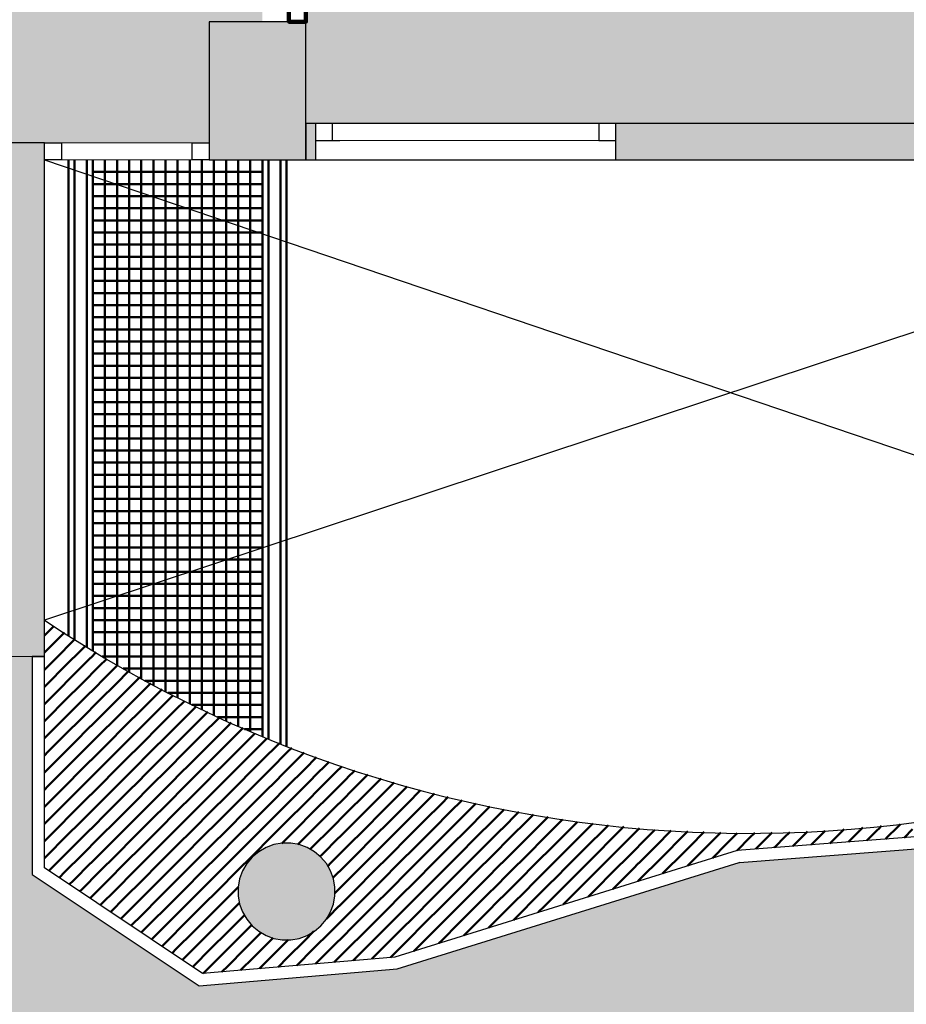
# Model space of a CAD drawing. Header units: metres. Extents: x -1 to 438, y -6 to 42.
# Tile 9 of 13: x 409.65 to 413.31, y 20.67 to 24.74. Entities that reach past the tile are written whole.
import ezdxf

# ---------------------------------------------------------------- set-up
doc = ezdxf.new("R2010")
doc.units = ezdxf.units.M
for name, pattern in [('CONTINUA', [0]), ('PUNKT', [6.35, 0, -6.35]), ('VERDECKT', [9.525, 6.35, -3.175])]:
    doc.linetypes.add(name, pattern=pattern)
for name, color, linetype, lineweight in [('3D P4 MURS', 7, 'CONTINUA', 25), ('3D P4 MURS NOUS', 7, 'CONTINUA', 25), ('3D P4 PILAR', 7, 'CONTINUA', 25), ('P4 ESCALES 2D', 7, 'CONTINUA', 25), ('P4 FALS SOSTRE', 7, 'CONTINUA', 25), ('P4 MOBLES', 7, 'CONTINUA', 25)]:
    doc.layers.add(name, color=color, linetype=linetype, lineweight=lineweight)

# ---------------------------------------------------------------- blocks, each defined once
blk = doc.blocks.new('_CLOSEDFILLED')
at = {"color": 0, "linetype": 'ByBlock', "lineweight": -2}
blk.add_solid([(-1, 0), (0, 0), (-1, 0)], dxfattribs=at)
blk = doc.blocks.new('TRAMA_0')
at = {"layer": 'P4 MOBLES', "color": 202, "linetype": 'CONTINUA', "lineweight": 50, "transparency": 33554687}
for p, q in [((409.747, 22.1959), (409.7862, 22.2351)), ((409.7614, 22.1396), (409.8298, 22.208)), ((409.7967, 22.1042), (409.8674, 22.1749)), ((409.8674, 22.1749), (409.8721, 22.1796)), ((409.8728, 22.1803), (409.8734, 22.1809)), ((409.9028, 22.1396), (409.917, 22.1538)), ((409.747, 22.1252), (409.7613, 22.1395)), ((409.8321, 22.0689), (409.9027, 22.1395)), ((409.9382, 22.1042), (409.9606, 22.1267)), ((409.747, 22.0545), (409.7967, 22.1042)), ((409.8674, 22.0335), (409.9381, 22.1042)), ((409.9735, 22.0689), (410.0042, 22.0996)), ((410.0089, 22.0335), (410.0486, 22.0732)), ((409.7614, 21.9982), (409.832, 22.0688)), ((409.7967, 21.9628), (409.8674, 22.0334)), ((409.9028, 21.9982), (409.9734, 22.0688)), ((409.9382, 21.9628), (410.0088, 22.0334)), ((410.0442, 21.9982), (410.0946, 22.0486)), ((409.747, 21.9838), (409.7613, 21.9981)), ((409.8321, 21.9275), (409.9027, 21.9981)), ((409.9735, 21.9275), (410.0442, 21.9981)), ((410.0796, 21.9628), (410.1407, 22.0239)), ((410.1149, 21.9275), (410.1856, 21.9981)), ((410.1856, 21.9982), (410.1867, 21.9993)), ((409.747, 21.9131), (409.7967, 21.9627)), ((409.8674, 21.8921), (409.9381, 21.9627)), ((410.0089, 21.8921), (410.0795, 21.9627)), ((410.1503, 21.8921), (410.2209, 21.9627)), ((410.221, 21.9628), (410.2328, 21.9746)), ((410.2564, 21.9275), (410.2788, 21.9499)), ((409.7614, 21.8567), (409.832, 21.9274)), ((409.9028, 21.8567), (409.9734, 21.9274)), ((410.0442, 21.8567), (410.1149, 21.9274)), ((410.1856, 21.8567), (410.2563, 21.9274)), ((410.2917, 21.8921), (410.3249, 21.9253)), ((409.7967, 21.8214), (409.8674, 21.892)), ((409.9382, 21.8214), (410.0088, 21.892)), ((410.0796, 21.8214), (410.1502, 21.892)), ((410.221, 21.8214), (410.2916, 21.892)), ((410.3271, 21.8567), (410.3731, 21.9028)), ((410.3624, 21.8214), (410.4217, 21.8807)), ((409.747, 21.8423), (409.7613, 21.8567)), ((409.8321, 21.786), (409.9027, 21.8567)), ((409.9735, 21.786), (410.0442, 21.8567)), ((410.1149, 21.786), (410.1856, 21.8567)), ((410.2564, 21.786), (410.327, 21.8567)), ((410.3978, 21.786), (410.4684, 21.8567)), ((410.4685, 21.8567), (410.4703, 21.8586)), ((410.5038, 21.8214), (410.5189, 21.8365)), ((409.747, 21.7716), (409.7967, 21.8213)), ((409.7614, 21.7153), (409.832, 21.786)), ((409.8674, 21.7507), (409.9381, 21.8213)), ((409.9028, 21.7153), (409.9734, 21.786)), ((410.0089, 21.7507), (410.0795, 21.8213)), ((410.0442, 21.7153), (410.1149, 21.786)), ((410.1503, 21.7507), (410.2209, 21.8213)), ((410.1856, 21.7153), (410.2563, 21.786)), ((410.2917, 21.7507), (410.3623, 21.8213)), ((410.3271, 21.7153), (410.3977, 21.786)), ((410.4331, 21.7507), (410.5038, 21.8213)), ((410.4685, 21.7153), (410.5391, 21.786)), ((410.5392, 21.786), (410.5675, 21.8143)), ((410.5746, 21.7507), (410.6161, 21.7922)), ((409.7967, 21.68), (409.8674, 21.7506)), ((409.9382, 21.68), (410.0088, 21.7506)), ((410.0796, 21.68), (410.1502, 21.7506)), ((410.221, 21.68), (410.2916, 21.7506)), ((410.3624, 21.68), (410.4331, 21.7506)), ((410.5038, 21.68), (410.5745, 21.7506)), ((410.6099, 21.7153), (410.6661, 21.7715)), ((410.6453, 21.68), (410.7159, 21.7506)), ((410.716, 21.7507), (410.7174, 21.7521)), ((409.747, 21.7009), (409.7613, 21.7152)), ((409.8321, 21.6446), (409.9027, 21.7152)), ((409.9735, 21.6446), (410.0442, 21.7152)), ((410.1149, 21.6446), (410.1856, 21.7152)), ((410.2564, 21.6446), (410.327, 21.7152)), ((410.3978, 21.6446), (410.4684, 21.7152)), ((410.5392, 21.6446), (410.6098, 21.7152)), ((410.6806, 21.6446), (410.7513, 21.7152)), ((410.7513, 21.7153), (410.7686, 21.7326)), ((410.7867, 21.68), (410.8199, 21.7132)), ((409.747, 21.6302), (409.7967, 21.6799)), ((409.8674, 21.6093), (409.9381, 21.6799)), ((410.0089, 21.6093), (410.0795, 21.6799)), ((410.1503, 21.6093), (410.2209, 21.6799)), ((410.2917, 21.6093), (410.3623, 21.6799)), ((410.4331, 21.6093), (410.5038, 21.6799)), ((410.5746, 21.6093), (410.6452, 21.6799)), ((410.716, 21.6093), (410.7866, 21.6799)), ((410.822, 21.6446), (410.8712, 21.6937)), ((410.8574, 21.6093), (410.9224, 21.6743)), ((409.7614, 21.5739), (409.832, 21.6445)), ((409.9028, 21.5739), (409.9734, 21.6445)), ((410.0442, 21.5739), (410.1149, 21.6445)), ((410.1856, 21.5739), (410.2563, 21.6445)), ((410.3271, 21.5739), (410.3977, 21.6445)), ((410.4685, 21.5739), (410.5391, 21.6445)), ((410.6099, 21.5739), (410.6805, 21.6445)), ((410.7513, 21.5739), (410.822, 21.6445)), ((410.8928, 21.5739), (410.9634, 21.6445)), ((410.9635, 21.6446), (410.9748, 21.6559)), ((410.9988, 21.6093), (411.0289, 21.6393)), ((411.0342, 21.5739), (411.083, 21.6227)), ((409.7967, 21.5385), (409.8674, 21.6092)), ((409.9382, 21.5385), (410.0088, 21.6092)), ((410.0796, 21.5385), (410.1502, 21.6092)), ((410.221, 21.5385), (410.2916, 21.6092)), ((410.3624, 21.5385), (410.4331, 21.6092)), ((410.5038, 21.5385), (410.5745, 21.6092)), ((410.6453, 21.5385), (410.7159, 21.6092)), ((410.7867, 21.5385), (410.8573, 21.6092)), ((410.9281, 21.5385), (410.9987, 21.6092)), ((411.0695, 21.5385), (411.137, 21.6061)), ((411.1756, 21.5739), (411.1911, 21.5894)), ((409.747, 21.5595), (409.7613, 21.5738)), ((409.8321, 21.5032), (409.9027, 21.5738)), ((409.9735, 21.5032), (410.0442, 21.5738)), ((410.1149, 21.5032), (410.1856, 21.5738)), ((410.2564, 21.5032), (410.327, 21.5738)), ((410.3978, 21.5032), (410.4684, 21.5738)), ((410.5392, 21.5032), (410.6098, 21.5738)), ((410.6806, 21.5032), (410.7513, 21.5738)), ((410.822, 21.5032), (410.8927, 21.5738)), ((410.9635, 21.5032), (411.0341, 21.5738)), ((411.1049, 21.5032), (411.1755, 21.5738)), ((411.2109, 21.5385), (411.2452, 21.5728)), ((411.2463, 21.5032), (411.3006, 21.5575)), ((411.3524, 21.5385), (411.3577, 21.5439)), ((409.747, 21.4888), (409.7967, 21.5385)), ((409.7614, 21.4325), (409.832, 21.5031)), ((409.8674, 21.4678), (409.9381, 21.5385)), ((409.9028, 21.4325), (409.9734, 21.5031)), ((410.0089, 21.4678), (410.0795, 21.5385)), ((410.0442, 21.4325), (410.1149, 21.5031)), ((410.1503, 21.4678), (410.2209, 21.5385)), ((410.1856, 21.4325), (410.2563, 21.5031)), ((410.2917, 21.4678), (410.3623, 21.5385)), ((410.3271, 21.4325), (410.3977, 21.5031)), ((410.4331, 21.4678), (410.5038, 21.5385)), ((410.4685, 21.4325), (410.5391, 21.5031)), ((410.5746, 21.4678), (410.6452, 21.5385)), ((410.6099, 21.4325), (410.6805, 21.5031)), ((410.716, 21.4678), (410.7866, 21.5385)), ((410.7513, 21.4325), (410.822, 21.5031)), ((410.8574, 21.4678), (410.928, 21.5385)), ((410.8928, 21.4325), (410.9634, 21.5031)), ((410.9988, 21.4678), (411.0695, 21.5385)), ((411.0342, 21.4325), (411.1048, 21.5031)), ((411.1402, 21.4678), (411.2109, 21.5385)), ((411.1756, 21.4325), (411.2462, 21.5031)), ((411.2817, 21.4678), (411.3523, 21.5385)), ((411.317, 21.4325), (411.3877, 21.5031)), ((411.3877, 21.5032), (411.4148, 21.5303)), ((411.4231, 21.4678), (411.4719, 21.5167)), ((411.4584, 21.4325), (411.529, 21.5031)), ((409.7967, 21.3971), (409.8674, 21.4678)), ((409.9382, 21.3971), (410.0088, 21.4678)), ((410.0796, 21.3971), (410.1502, 21.4678)), ((410.221, 21.3971), (410.2916, 21.4678)), ((410.3624, 21.3971), (410.4331, 21.4678)), ((410.5038, 21.3971), (410.5745, 21.4678)), ((410.6453, 21.3971), (410.7159, 21.4678)), ((410.7867, 21.3971), (410.8573, 21.4678)), ((410.9281, 21.3971), (410.9987, 21.4678)), ((411.0695, 21.3971), (411.1402, 21.4678)), ((411.2109, 21.3971), (411.2816, 21.4678)), ((411.3524, 21.3971), (411.423, 21.4678)), ((411.4938, 21.3971), (411.5644, 21.4678)), ((411.5645, 21.4678), (411.5862, 21.4895)), ((411.5999, 21.4325), (411.6455, 21.4781)), ((411.6352, 21.3971), (411.7059, 21.4678)), ((409.747, 21.4181), (409.7613, 21.4324)), ((409.8321, 21.3618), (409.9027, 21.4324)), ((409.9735, 21.3618), (410.0442, 21.4324)), ((410.1149, 21.3618), (410.1856, 21.4324)), ((410.2564, 21.3618), (410.327, 21.4324)), ((410.3978, 21.3618), (410.4684, 21.4324)), ((410.5392, 21.3618), (410.6098, 21.4324)), ((410.6806, 21.3618), (410.7513, 21.4324)), ((410.822, 21.3618), (410.8927, 21.4324)), ((410.9635, 21.3618), (411.0341, 21.4324)), ((411.1049, 21.3618), (411.1755, 21.4324)), ((411.2463, 21.3618), (411.3169, 21.4324)), ((411.3877, 21.3618), (411.4584, 21.4324)), ((411.5291, 21.3618), (411.5998, 21.4324)), ((411.6706, 21.3618), (411.7412, 21.4324)), ((411.7413, 21.4325), (411.7663, 21.4575)), ((411.7766, 21.3971), (411.8267, 21.4472)), ((411.812, 21.3618), (411.8826, 21.4324)), ((411.8827, 21.4325), (411.8871, 21.4368)), ((411.9181, 21.3971), (411.9481, 21.4271)), ((411.9534, 21.3618), (412.012, 21.4204)), ((409.747, 21.3474), (409.7967, 21.3971)), ((409.8674, 21.3264), (409.9381, 21.3971)), ((410.0089, 21.3264), (410.0795, 21.3971)), ((410.1503, 21.3264), (410.2209, 21.3971)), ((410.2917, 21.3264), (410.3623, 21.3971)), ((410.4331, 21.3264), (410.5038, 21.3971)), ((410.5746, 21.3264), (410.6452, 21.3971)), ((410.7273, 21.3377), (410.7866, 21.3971)), ((410.8574, 21.3264), (410.928, 21.3971)), ((410.9988, 21.3264), (411.0695, 21.3971)), ((411.1402, 21.3264), (411.2109, 21.3971)), ((411.2817, 21.3264), (411.3523, 21.3971)), ((411.4231, 21.3264), (411.4937, 21.3971)), ((411.5645, 21.3264), (411.6351, 21.3971)), ((411.7059, 21.3264), (411.7766, 21.3971)), ((411.8473, 21.3264), (411.918, 21.3971)), ((411.9888, 21.3264), (412.0594, 21.3971)), ((412.0595, 21.3971), (412.076, 21.4137)), ((412.0948, 21.3618), (412.14, 21.407)), ((412.1302, 21.3264), (412.2008, 21.3971)), ((412.2009, 21.3971), (412.204, 21.4002)), ((412.2363, 21.3618), (412.268, 21.3935)), ((412.2716, 21.3264), (412.3357, 21.3905)), ((412.3777, 21.3618), (412.4036, 21.3877)), ((412.413, 21.3264), (412.4716, 21.385)), ((412.5191, 21.3618), (412.5396, 21.3823)), ((412.5545, 21.3264), (412.6076, 21.3795)), ((412.6605, 21.3618), (412.6799, 21.3811)), ((412.6959, 21.3264), (412.7523, 21.3829)), ((412.8019, 21.3618), (412.8248, 21.3846)), ((412.9434, 21.3618), (412.9713, 21.3897)), ((413.1908, 21.3971), (413.2042, 21.4105)), ((413.2966, 21.3614), (413.3322, 21.3971)), ((409.7614, 21.2911), (409.832, 21.3617)), ((409.9028, 21.2911), (409.9734, 21.3617)), ((410.0442, 21.2911), (410.1149, 21.3617)), ((410.1856, 21.2911), (410.2563, 21.3617)), ((410.3271, 21.2911), (410.3977, 21.3617)), ((410.4685, 21.2911), (410.5391, 21.3617)), ((410.6099, 21.2911), (410.6805, 21.3617)), ((410.7935, 21.3333), (410.822, 21.3617)), ((410.8928, 21.2911), (410.9634, 21.3617)), ((411.0342, 21.2911), (411.1048, 21.3617)), ((411.1756, 21.2911), (411.2462, 21.3617)), ((411.317, 21.2911), (411.3877, 21.3617)), ((411.4584, 21.2911), (411.5291, 21.3617)), ((411.5999, 21.2911), (411.6705, 21.3617)), ((411.7413, 21.2911), (411.8119, 21.3617)), ((411.8827, 21.2911), (411.9533, 21.3617)), ((412.0241, 21.2911), (412.0948, 21.3617)), ((412.1655, 21.2911), (412.2362, 21.3617)), ((412.307, 21.2911), (412.3776, 21.3617)), ((412.4484, 21.2911), (412.519, 21.3617)), ((412.6077, 21.3089), (412.6604, 21.3617)), ((413.0669, 21.3439), (413.0847, 21.3617)), ((413.22, 21.3556), (413.2261, 21.3617)), ((409.7967, 21.2557), (409.8674, 21.3263)), ((409.9382, 21.2557), (410.0088, 21.3263)), ((410.0796, 21.2557), (410.1502, 21.3263)), ((410.221, 21.2557), (410.2916, 21.3263)), ((410.3624, 21.2557), (410.4331, 21.3263)), ((410.5038, 21.2557), (410.5745, 21.3263)), ((410.8447, 21.3137), (410.8573, 21.3263)), ((410.9281, 21.2557), (410.9987, 21.3263)), ((411.0695, 21.2557), (411.1402, 21.3263)), ((411.2109, 21.2557), (411.2816, 21.3263)), ((411.3524, 21.2557), (411.423, 21.3263)), ((411.4938, 21.2557), (411.5644, 21.3263)), ((411.6352, 21.2557), (411.7059, 21.3263)), ((411.7766, 21.2557), (411.8473, 21.3263)), ((411.9181, 21.2557), (411.9887, 21.3263)), ((412.0595, 21.2557), (412.1301, 21.3263)), ((412.2009, 21.2557), (412.2715, 21.3263)), ((412.6842, 21.3148), (412.6958, 21.3263)), ((409.747, 21.2767), (409.7613, 21.291)), ((409.8321, 21.2203), (409.9027, 21.291)), ((409.9735, 21.2203), (410.0442, 21.291)), ((410.1149, 21.2203), (410.1856, 21.291)), ((410.2564, 21.2203), (410.327, 21.291)), ((410.3978, 21.2203), (410.4684, 21.291)), ((410.5392, 21.2203), (410.6098, 21.291)), ((410.885, 21.2833), (410.8927, 21.291)), ((410.9635, 21.2203), (411.0341, 21.291)), ((411.1049, 21.2203), (411.1755, 21.291)), ((411.2463, 21.2203), (411.3169, 21.291)), ((411.3877, 21.2203), (411.4584, 21.291)), ((411.5291, 21.2203), (411.5998, 21.291)), ((411.6706, 21.2203), (411.7412, 21.291)), ((411.812, 21.2203), (411.8826, 21.291)), ((411.9534, 21.2203), (412.0241, 21.291)), ((412.0948, 21.2203), (412.1655, 21.291)), ((409.7652, 21.2242), (409.7967, 21.2556)), ((409.8076, 21.1959), (409.832, 21.2203)), ((409.8674, 21.185), (409.9381, 21.2556)), ((409.9028, 21.1496), (409.9734, 21.2203)), ((410.0089, 21.185), (410.0795, 21.2556)), ((410.0442, 21.1496), (410.1149, 21.2203)), ((410.1503, 21.185), (410.2209, 21.2556)), ((410.1856, 21.1496), (410.2563, 21.2203)), ((410.2917, 21.185), (410.3623, 21.2556)), ((410.3271, 21.1496), (410.3977, 21.2203)), ((410.4331, 21.185), (410.5038, 21.2556)), ((410.4685, 21.1496), (410.5391, 21.2203)), ((410.9168, 21.2444), (410.928, 21.2556)), ((410.9383, 21.1952), (410.9634, 21.2203)), ((410.9988, 21.185), (411.0695, 21.2556)), ((411.0342, 21.1496), (411.1048, 21.2203)), ((411.1402, 21.185), (411.2109, 21.2556)), ((411.1756, 21.1496), (411.2462, 21.2203)), ((411.2817, 21.185), (411.3523, 21.2556)), ((411.317, 21.1496), (411.3877, 21.2203)), ((411.4231, 21.185), (411.4937, 21.2556)), ((411.4584, 21.1496), (411.5291, 21.2203)), ((411.5645, 21.185), (411.6351, 21.2556)), ((411.5999, 21.1496), (411.6705, 21.2203)), ((411.7059, 21.185), (411.7766, 21.2556)), ((411.8473, 21.185), (411.918, 21.2556)), ((412.1972, 21.1813), (412.2362, 21.2203)), ((412.2999, 21.2132), (412.3422, 21.2556)), ((409.85, 21.1676), (409.8674, 21.1849)), ((409.9382, 21.1143), (410.0088, 21.1849)), ((410.0796, 21.1143), (410.1502, 21.1849)), ((410.221, 21.1143), (410.2916, 21.1849)), ((410.3624, 21.1143), (410.4331, 21.1849)), ((410.9464, 21.1326), (410.9987, 21.1849)), ((411.0695, 21.1143), (411.1402, 21.1849)), ((411.2109, 21.1143), (411.2816, 21.1849)), ((411.3524, 21.1143), (411.423, 21.1849)), ((411.9181, 21.1143), (411.9887, 21.1849)), ((412.0945, 21.1493), (412.1301, 21.1849)), ((409.8924, 21.1393), (409.9027, 21.1496)), ((409.9773, 21.0827), (410.0442, 21.1496)), ((410.1149, 21.0789), (410.1856, 21.1496)), ((410.2564, 21.0789), (410.327, 21.1496)), ((410.3978, 21.0789), (410.4684, 21.1496)), ((410.5038, 21.1143), (410.5487, 21.1591)), ((410.9635, 21.0789), (411.0341, 21.1496)), ((411.1049, 21.0789), (411.1755, 21.1496)), ((411.6706, 21.0789), (411.7412, 21.1496)), ((411.812, 21.0789), (411.8826, 21.1496)), ((411.9918, 21.1173), (412.0241, 21.1496)), ((409.9348, 21.111), (409.9381, 21.1142)), ((410.0197, 21.0544), (410.0795, 21.1142)), ((410.1503, 21.0436), (410.2209, 21.1142)), ((410.2917, 21.0436), (410.3623, 21.1142)), ((410.4331, 21.0436), (410.5038, 21.1142)), ((411.4231, 21.0436), (411.4937, 21.1142)), ((411.5645, 21.0436), (411.6351, 21.1142)), ((411.7059, 21.0436), (411.7766, 21.1142)), ((411.8891, 21.0853), (411.918, 21.1142)), ((410.0621, 21.0261), (410.1149, 21.0789)), ((410.1856, 21.0082), (410.2563, 21.0789)), ((410.3271, 21.0082), (410.3977, 21.0789)), ((410.4685, 21.0082), (410.5391, 21.0789)), ((410.5392, 21.0789), (410.5532, 21.0929)), ((411.1756, 21.0082), (411.2462, 21.0789)), ((411.317, 21.0082), (411.3877, 21.0789)), ((411.4584, 21.0082), (411.5291, 21.0789)), ((411.5999, 21.0082), (411.6705, 21.0789)), ((411.7864, 21.0534), (411.8119, 21.0789)), ((410.1045, 20.9978), (410.1502, 21.0435)), ((410.221, 20.9729), (410.2916, 21.0435)), ((410.3624, 20.9729), (410.4331, 21.0435)), ((410.5038, 20.9729), (410.5727, 21.0417)), ((410.9281, 20.9729), (410.9987, 21.0435)), ((411.0695, 20.9729), (411.1402, 21.0435)), ((411.2109, 20.9729), (411.2816, 21.0435)), ((411.3524, 20.9729), (411.423, 21.0435)), ((411.4938, 20.9729), (411.5644, 21.0435)), ((411.6838, 21.0214), (411.7059, 21.0435)), ((410.1469, 20.9694), (410.1856, 21.0081)), ((410.1893, 20.9411), (410.2209, 20.9728)), ((410.2564, 20.9375), (410.327, 21.0081)), ((410.2917, 20.9021), (410.3623, 20.9728)), ((410.3978, 20.9375), (410.4684, 21.0081)), ((410.4331, 20.9021), (410.5038, 20.9728)), ((410.5392, 20.9375), (410.6032, 21.0015)), ((410.822, 20.9375), (410.8597, 20.9751)), ((410.8574, 20.9021), (410.928, 20.9728)), ((410.9635, 20.9375), (411.0341, 21.0081)), ((410.9988, 20.9021), (411.0695, 20.9728)), ((411.1049, 20.9375), (411.1755, 21.0081)), ((411.1402, 20.9021), (411.2109, 20.9728)), ((411.2463, 20.9375), (411.3169, 21.0081)), ((411.2817, 20.9021), (411.3523, 20.9728)), ((411.3877, 20.9375), (411.4584, 21.0081)), ((411.4784, 20.9575), (411.4937, 20.9728)), ((411.5811, 20.9894), (411.5998, 21.0081)), ((410.2317, 20.9128), (410.2563, 20.9374)), ((410.3271, 20.8668), (410.3977, 20.9374)), ((410.4685, 20.8668), (410.5391, 20.9374)), ((410.5746, 20.9021), (410.6421, 20.9697)), ((410.6099, 20.8668), (410.6805, 20.9374)), ((410.6806, 20.9375), (410.6912, 20.9481)), ((410.716, 20.9021), (410.7539, 20.9401)), ((410.7513, 20.8668), (410.822, 20.9374)), ((410.8928, 20.8668), (410.9634, 20.9374)), ((411.0342, 20.8668), (411.1048, 20.9374)), ((411.1761, 20.8673), (411.2462, 20.9374)), ((411.3757, 20.9255), (411.3877, 20.9374)), ((410.2741, 20.8845), (410.2916, 20.9021)), ((410.3624, 20.8314), (410.4331, 20.9021)), ((410.5038, 20.8314), (410.5745, 20.9021)), ((410.6453, 20.8314), (410.7159, 20.9021)), ((410.7894, 20.8342), (410.8573, 20.9021)), ((410.9441, 20.8474), (410.9987, 20.9021)), ((411.0988, 20.8607), (411.1402, 20.9021)), ((411.273, 20.8935), (411.2816, 20.9021)), ((410.3165, 20.8562), (410.327, 20.8667)), ((410.4027, 20.801), (410.4684, 20.8667)), ((410.5574, 20.8143), (410.6098, 20.8667)), ((410.7121, 20.8275), (410.7513, 20.8667)), ((410.8668, 20.8408), (410.8927, 20.8667)), ((411.0214, 20.8541), (411.0341, 20.8667)), ((410.3589, 20.8279), (410.3623, 20.8314)), ((410.4801, 20.8077), (410.5038, 20.8314)), ((410.6347, 20.8209), (410.6452, 20.8314))]:
    blk.add_line(p, q, dxfattribs=at)
for points in [[(412.8373, 21.3264), (412.851, 21.3401), (412.851, 21.3401), (412.8973, 21.3864)], [(412.9904, 21.3381), (413.019, 21.3667), (413.019, 21.3667), (413.0489, 21.3966)], [(413.0848, 21.3618), (413.1031, 21.38), (413.1031, 21.38), (413.1266, 21.4036)], [(413.1435, 21.3497), (413.1871, 21.3934), (413.1871, 21.3934), (413.1908, 21.3971)], [(413.2262, 21.3618), (413.2711, 21.4067), (413.2711, 21.4067), (413.2818, 21.4174)], [(412.7608, 21.3206), (412.7669, 21.3268), (412.7669, 21.3268), (412.8019, 21.3617)], [(412.9138, 21.3323), (412.935, 21.3534), (412.935, 21.3534), (412.9433, 21.3617)], [(412.3423, 21.2557), (412.3468, 21.2602), (412.3468, 21.2602), (412.413, 21.3263)], [(412.5052, 21.2772), (412.5149, 21.2868), (412.5149, 21.2868), (412.5544, 21.3263)], [(412.2363, 21.2203), (412.2628, 21.2469), (412.2628, 21.2469), (412.3069, 21.291)], [(412.4025, 21.2452), (412.4308, 21.2735), (412.4308, 21.2735), (412.4483, 21.291)], [(411.7413, 21.1496), (411.7586, 21.167), (411.7586, 21.167), (411.8119, 21.2203)], [(411.8827, 21.1496), (411.9267, 21.1936), (411.9267, 21.1936), (411.9533, 21.2203)], [(411.9888, 21.185), (412.0107, 21.2069), (412.0107, 21.2069), (412.0594, 21.2556)], [(412.0241, 21.1496), (412.0947, 21.2202), (412.0947, 21.2202), (412.0948, 21.2203)], [(412.1302, 21.185), (412.1787, 21.2335), (412.1787, 21.2335), (412.2008, 21.2556)], [(411.4938, 21.1143), (411.5065, 21.127), (411.5065, 21.127), (411.5644, 21.1849)], [(411.6352, 21.1143), (411.6746, 21.1536), (411.6746, 21.1536), (411.7059, 21.1849)], [(411.7766, 21.1143), (411.8426, 21.1803), (411.8426, 21.1803), (411.8473, 21.1849)], [(411.2463, 21.0789), (411.2544, 21.0871), (411.2544, 21.0871), (411.3169, 21.1496)], [(411.3877, 21.0789), (411.4225, 21.1137), (411.4225, 21.1137), (411.4584, 21.1496)], [(411.5291, 21.0789), (411.5905, 21.1403), (411.5905, 21.1403), (411.5998, 21.1496)], [(410.9988, 21.0436), (411.0023, 21.0471), (411.0023, 21.0471), (411.0695, 21.1142)], [(411.1402, 21.0436), (411.1704, 21.0737), (411.1704, 21.0737), (411.2109, 21.1142)], [(411.2817, 21.0436), (411.3385, 21.1004), (411.3385, 21.1004), (411.3523, 21.1142)], [(410.9113, 21.0268), (410.9183, 21.0338), (410.9183, 21.0338), (410.9634, 21.0789)], [(411.0342, 21.0082), (411.0864, 21.0604), (411.0864, 21.0604), (411.1048, 21.0789)]]:
    blk.add_lwpolyline(points, dxfattribs=at)

msp = doc.modelspace()

# ---------------------------------------------------------------- hatches: boundary and pattern name
at = {"layer": '3D P4 MURS', "linetype": 'CONTINUA', "lineweight": 18, "true_color": 0xa0a0a0, "transparency": 33554687}
for points in [[(417.447, 24.3095), (410.827, 24.3095), (410.827, 24.1595), (410.867, 24.1595), (410.867, 24.3095), (412.107, 24.3095), (412.107, 24.1595), (417.447, 24.1595)], [(409.747, 24.2295), (409.4754, 24.2295), (409.4754, 24.1595), (409.747, 24.1595)], [(409.747, 22.1096), (409.747, 24.1595), (409.477, 24.1595), (409.477, 22.2096), (409.593, 22.1121), (409.5913, 22.1101), (409.697, 22.1096)]]:
    msp.add_hatch(color=253, dxfattribs=at).paths.add_polyline_path(points)
at = {"layer": '3D P4 PILAR', "linetype": 'CONTINUA', "lineweight": 18, "transparency": 33554687}
for points in [[(410.427, 24.1595), (410.827, 24.1595), (410.827, 24.7295), (410.427, 24.7295)], [(410.7645, 21.3392), (410.7295, 21.3392), (410.6951, 21.3331), (410.6622, 21.3212), (410.632, 21.3037), (410.6052, 21.2812), (410.5827, 21.2545), (410.5653, 21.2242), (410.5533, 21.1914), (410.5472, 21.1569), (410.5472, 21.122), (410.5533, 21.0876), (410.5653, 21.0547), (410.5827, 21.0245), (410.6052, 20.9977), (410.632, 20.9752), (410.6622, 20.9577), (410.6951, 20.9458), (410.7295, 20.9397), (410.7645, 20.9397), (410.7989, 20.9458), (410.8317, 20.9577), (410.862, 20.9752), (410.8888, 20.9977), (410.9112, 21.0245), (410.9287, 21.0547), (410.9407, 21.0876), (410.9467, 21.122), (410.9467, 21.1569), (410.9407, 21.1914), (410.9287, 21.2242), (410.9112, 21.2545), (410.8888, 21.2812), (410.862, 21.3037), (410.8317, 21.3212), (410.7989, 21.3331)]]:
    msp.add_hatch(color=9, dxfattribs=at).paths.add_polyline_path(points)
at = {"layer": 'P4 FALS SOSTRE', "linetype": 'CONTINUA', "lineweight": 25, "transparency": 33554559}
h = msp.add_hatch(color=7, dxfattribs=at)
h.set_gradient(color1=(240, 190, 130), color2=(240, 190, 130), one_color=1)
h.paths.add_polyline_path([(415.777, 25.8895), (410.827, 25.8895), (410.827, 24.3095), (410.837, 24.3095), (410.837, 24.3095), (415.7507, 24.3095), (415.7508, 24.3095), (415.777, 24.3095)], flags=0)
h = msp.add_hatch(color=7, dxfattribs=at)
h.set_gradient(color1=(240, 190, 130), color2=(240, 190, 130), one_color=1)
h.paths.add_polyline_path([(410.6474, 25.8295), (404.437, 25.8295), (404.437, 24.2295), (410.427, 24.2295), (410.427, 24.7295), (410.6474, 24.7295)], flags=0)
at = {"layer": 'P4 FALS SOSTRE', "true_color": 0xb2fbaa, "transparency": 33554687}
h = msp.add_hatch(color=71, dxfattribs=at)
h.paths.add_polyline_path([(423.7134, 13.1106), (426.2385, 25.295), (421.277, 25.295), (421.277, 25.1895), (421.157, 25.1895), (421.157, 24.1095), (421.0765, 24.1095), (421.1562, 24.0145), (421.1737, 23.9842), (421.1857, 23.9514), (421.1917, 23.9169), (421.1917, 23.882), (421.1857, 23.8476), (421.1737, 23.8147), (421.1562, 23.7845), (421.1338, 23.7577), (421.107, 23.7352), (421.0767, 23.7177), (421.0439, 23.7058), (421.0095, 23.6997), (420.9745, 23.6997), (420.9401, 23.7058), (420.9072, 23.7177), (420.877, 23.7352), (420.8502, 23.7577), (420.8277, 23.7845), (420.717, 23.9763), (420.717, 23.6918), (420.617, 23.6918), (420.617, 23.8695), (417.447, 23.8695), (417.447, 23.4895), (417.017, 23.4895), (417.017, 22.0695), (416.9678, 22.0695), (416.9678, 22.0083), (416.967, 22.0695), (415.647, 22.0695), (414.175, 21.5001), (414.1706, 21.5116), (414.1734, 21.4995), (413.4042, 21.3195), (412.6165, 21.2595), (411.2034, 20.8195), (410.3864, 20.7495), (409.697, 21.2096), (409.697, 22.1096), (409.5913, 22.1101), (409.5543, 22.1446), (409.349, 22.3171), (409.1349, 22.4785), (408.9127, 22.6286), (408.6829, 22.7668), (408.4462, 22.8928), (408.2033, 23.0062), (407.9547, 23.1067), (407.7012, 23.1941), (407.507, 23.2499), (407.507, 23.4195), (404.337, 23.4195), (404.337, 23.5147), (400.3565, 23.5147), (398.2952, 13.1106), (406.0493, 13.1106), (406.0493, 13.5669), (405.952, 13.4852), (405.9217, 13.4677), (405.8889, 13.4558), (405.8545, 13.4497), (405.8195, 13.4497), (405.7851, 13.4558), (405.7522, 13.4677), (405.722, 13.4852), (405.6952, 13.5077), (405.6727, 13.5345), (405.6553, 13.5647), (405.6433, 13.5976), (405.6372, 13.632), (405.6372, 13.6669), (405.6433, 13.7014), (405.6553, 13.7342), (405.6727, 13.7645), (405.6952, 13.7912), (405.722, 13.8137), (405.7522, 13.8312), (405.7851, 13.8431), (405.8195, 13.8492), (405.8545, 13.8492), (405.8889, 13.8431), (405.9217, 13.8312), (405.952, 13.8137), (405.9788, 13.7912), (406.0685, 13.6843), (406.1147, 13.9716), (406.7456, 13.7631), (406.8738, 13.7631), (406.8738, 13.8243), (406.8744, 13.7631), (407.3616, 13.7631), (407.3616, 13.1106)])
h.paths.add_polyline_path([(401.1288, 13.7912), (401.1512, 13.7645), (401.1687, 13.7342), (401.1807, 13.7014), (401.1867, 13.6669), (401.1867, 13.632), (401.1807, 13.5976), (401.1687, 13.5647), (401.1512, 13.5345), (401.1288, 13.5077), (401.102, 13.4852), (401.0717, 13.4677), (401.0389, 13.4558), (401.0045, 13.4497), (400.9695, 13.4497), (400.9351, 13.4558), (400.9022, 13.4677), (400.872, 13.4852), (400.8452, 13.5077), (400.8227, 13.5345), (400.8053, 13.5647), (400.7933, 13.5976), (400.7872, 13.632), (400.7872, 13.6669), (400.7933, 13.7014), (400.8053, 13.7342), (400.8227, 13.7645), (400.8452, 13.7912), (400.872, 13.8137), (400.9022, 13.8312), (400.9351, 13.8431), (400.9695, 13.8492), (401.0045, 13.8492), (401.0389, 13.8431), (401.0717, 13.8312), (401.102, 13.8137)], flags=16)
h.paths.add_polyline_path([(405.952, 17.9637), (405.9788, 17.9412), (406.0012, 17.9145), (406.0187, 17.8842), (406.0307, 17.8514), (406.0367, 17.8169), (406.0367, 17.782), (406.0307, 17.7476), (406.0187, 17.7147), (406.0012, 17.6845), (405.9788, 17.6577), (405.952, 17.6352), (405.9217, 17.6177), (405.8889, 17.6058), (405.8545, 17.5997), (405.8195, 17.5997), (405.7851, 17.6058), (405.7522, 17.6177), (405.722, 17.6352), (405.6952, 17.6577), (405.6727, 17.6845), (405.6553, 17.7147), (405.6433, 17.7476), (405.6372, 17.782), (405.6372, 17.8169), (405.6433, 17.8514), (405.6553, 17.8842), (405.6727, 17.9145), (405.6952, 17.9412), (405.722, 17.9637), (405.7522, 17.9812), (405.7851, 17.9931), (405.8195, 17.9992), (405.8545, 17.9992), (405.8889, 17.9931), (405.9217, 17.9812)], flags=16)
h.paths.add_polyline_path([(410.8755, 13.7912), (410.898, 13.7645), (410.9154, 13.7342), (410.9274, 13.7014), (410.9335, 13.6669), (410.9335, 13.632), (410.9274, 13.5976), (410.9154, 13.5647), (410.898, 13.5345), (410.8755, 13.5077), (410.8487, 13.4852), (410.8185, 13.4677), (410.7856, 13.4558), (410.7512, 13.4497), (410.7163, 13.4497), (410.6818, 13.4558), (410.649, 13.4677), (410.6187, 13.4852), (410.5919, 13.5077), (410.5695, 13.5345), (410.552, 13.5647), (410.54, 13.5976), (410.534, 13.632), (410.534, 13.6669), (410.54, 13.7014), (410.552, 13.7342), (410.5695, 13.7645), (410.5919, 13.7912), (410.6187, 13.8137), (410.649, 13.8312), (410.6818, 13.8431), (410.7163, 13.8492), (410.7512, 13.8492), (410.7856, 13.8431), (410.8185, 13.8312), (410.8487, 13.8137)], flags=16)
h.paths.add_polyline_path([(410.8487, 17.9637), (410.8755, 17.9412), (410.898, 17.9145), (410.9154, 17.8842), (410.9274, 17.8514), (410.9335, 17.8169), (410.9335, 17.782), (410.9274, 17.7476), (410.9154, 17.7147), (410.898, 17.6845), (410.8755, 17.6577), (410.8487, 17.6352), (410.8185, 17.6177), (410.7856, 17.6058), (410.7512, 17.5997), (410.7163, 17.5997), (410.6818, 17.6058), (410.649, 17.6177), (410.6187, 17.6352), (410.5919, 17.6577), (410.5695, 17.6845), (410.552, 17.7147), (410.54, 17.7476), (410.534, 17.782), (410.534, 17.8169), (410.54, 17.8514), (410.552, 17.8842), (410.5695, 17.9145), (410.5919, 17.9412), (410.6187, 17.9637), (410.649, 17.9812), (410.6818, 17.9931), (410.7163, 17.9992), (410.7512, 17.9992), (410.7856, 17.9931), (410.8185, 17.9812)], flags=16)
h.paths.add_polyline_path([(416.2788, 17.9412), (416.3012, 17.9145), (416.3187, 17.8842), (416.3307, 17.8514), (416.3367, 17.8169), (416.3367, 17.782), (416.3307, 17.7476), (416.3187, 17.7147), (416.3012, 17.6845), (416.2788, 17.6577), (416.252, 17.6352), (416.2217, 17.6177), (416.1889, 17.6058), (416.1545, 17.5997), (416.1195, 17.5997), (416.0851, 17.6058), (416.0522, 17.6177), (416.022, 17.6352), (415.9952, 17.6577), (415.9727, 17.6845), (415.9553, 17.7147), (415.9433, 17.7476), (415.9372, 17.782), (415.9372, 17.8169), (415.9433, 17.8514), (415.9553, 17.8842), (415.9727, 17.9145), (415.9952, 17.9412), (416.022, 17.9637), (416.0522, 17.9812), (416.0851, 17.9931), (416.1195, 17.9992), (416.1545, 17.9992), (416.1889, 17.9931), (416.2217, 17.9812), (416.252, 17.9637)], flags=16)
h.paths.add_polyline_path([(421.107, 17.9637), (421.1338, 17.9412), (421.1562, 17.9145), (421.1737, 17.8842), (421.1857, 17.8514), (421.1917, 17.8169), (421.1917, 17.782), (421.1857, 17.7476), (421.1737, 17.7147), (421.1562, 17.6845), (421.1338, 17.6577), (421.107, 17.6352), (421.0767, 17.6177), (421.0439, 17.6058), (421.0095, 17.5997), (420.9745, 17.5997), (420.9401, 17.6058), (420.9072, 17.6177), (420.877, 17.6352), (420.8502, 17.6577), (420.8277, 17.6845), (420.8103, 17.7147), (420.7983, 17.7476), (420.7922, 17.782), (420.7922, 17.8169), (420.7983, 17.8514), (420.8103, 17.8842), (420.8277, 17.9145), (420.8502, 17.9412), (420.877, 17.9637), (420.9072, 17.9812), (420.9401, 17.9931), (420.9745, 17.9992), (421.0095, 17.9992), (421.0439, 17.9931), (421.0767, 17.9812)], flags=16)
h.paths.add_polyline_path([(421.1338, 14.7112), (421.1562, 14.6845), (421.1737, 14.6542), (421.1857, 14.6214), (421.1917, 14.5869), (421.1917, 14.552), (421.1857, 14.5176), (421.1737, 14.4847), (421.1562, 14.4545), (421.1338, 14.4277), (421.107, 14.4052), (421.0767, 14.3877), (421.0439, 14.3758), (421.0095, 14.3697), (420.9745, 14.3697), (420.9401, 14.3758), (420.9072, 14.3877), (420.877, 14.4052), (420.8502, 14.4277), (420.8277, 14.4545), (420.8103, 14.4847), (420.7983, 14.5176), (420.7922, 14.552), (420.7922, 14.5869), (420.7983, 14.6214), (420.8103, 14.6542), (420.8277, 14.6845), (420.8502, 14.7112), (420.877, 14.7337), (420.9072, 14.7512), (420.9401, 14.7631), (420.9745, 14.7692), (421.0095, 14.7692), (421.0439, 14.7631), (421.0767, 14.7512), (421.107, 14.7337)], flags=16)
h.paths.add_polyline_path([(416.252, 13.8137), (416.2788, 13.7912), (416.3012, 13.7645), (416.3187, 13.7342), (416.3307, 13.7014), (416.3367, 13.6669), (416.3367, 13.632), (416.3307, 13.5976), (416.3187, 13.5647), (416.3012, 13.5345), (416.2788, 13.5077), (416.252, 13.4852), (416.2217, 13.4677), (416.1889, 13.4558), (416.1545, 13.4497), (416.1195, 13.4497), (416.0851, 13.4558), (416.0522, 13.4677), (416.022, 13.4852), (415.9952, 13.5077), (415.9727, 13.5345), (415.9553, 13.5647), (415.9433, 13.5976), (415.9372, 13.632), (415.9372, 13.6669), (415.9433, 13.7014), (415.9553, 13.7342), (415.9727, 13.7645), (415.9952, 13.7912), (416.022, 13.8137), (416.0522, 13.8312), (416.0851, 13.8431), (416.1195, 13.8492), (416.1545, 13.8492), (416.1889, 13.8431), (416.2217, 13.8312)], flags=16)
h.paths.add_polyline_path([(401.1288, 17.9412), (401.1512, 17.9145), (401.1687, 17.8842), (401.1807, 17.8514), (401.1867, 17.8169), (401.1867, 17.782), (401.1807, 17.7476), (401.1687, 17.7147), (401.1512, 17.6845), (401.1288, 17.6577), (401.102, 17.6352), (401.0717, 17.6177), (401.0389, 17.6058), (401.0045, 17.5997), (400.9695, 17.5997), (400.9351, 17.6058), (400.9022, 17.6177), (400.872, 17.6352), (400.8452, 17.6577), (400.8227, 17.6845), (400.8053, 17.7147), (400.7933, 17.7476), (400.7872, 17.782), (400.7872, 17.8169), (400.7933, 17.8514), (400.8053, 17.8842), (400.8227, 17.9145), (400.8452, 17.9412), (400.872, 17.9637), (400.9022, 17.9812), (400.9351, 17.9931), (400.9695, 17.9992), (401.0045, 17.9992), (401.0389, 17.9931), (401.0717, 17.9812), (401.102, 17.9637)], flags=16)

# ---------------------------------------------------------------- linework, layer by layer
at = {"layer": '3D P4 MURS', "color": 7, "linetype": 'CONTINUA', "lineweight": 25, "transparency": 33554687}
for p, q in [((417.447, 24.3095), (410.827, 24.3095)), ((410.827, 24.3095), (410.827, 24.1595)), ((412.107, 24.3095), (410.867, 24.3095)), ((410.867, 24.3095), (410.867, 24.2395)), ((412.107, 24.2395), (412.107, 24.3095)), ((409.747, 24.2295), (409.4754, 24.2295)), ((410.867, 24.2395), (410.867, 24.1595)), ((412.107, 24.1595), (412.107, 24.2395)), ((409.747, 22.1096), (409.747, 24.1595)), ((410.827, 24.1595), (410.867, 24.1595)), ((410.867, 24.1595), (412.107, 24.1595)), ((412.107, 24.1595), (415.487, 24.1595)), ((409.5913, 22.1101), (409.697, 22.1096)), ((409.747, 22.1096), (409.697, 22.1096)), ((409.697, 22.1096), (409.697, 21.2096)), ((409.697, 22.1096), (409.747, 22.1096)), ((409.747, 21.2365), (409.747, 22.1096)), ((413.3966, 21.369), (412.607, 21.3089)), ((412.607, 21.3089), (411.1937, 20.8688)), ((412.6176, 21.2595), (413.4042, 21.3195)), ((411.2034, 20.8195), (412.6165, 21.2595)), ((412.6165, 21.2595), (412.6176, 21.2598)), ((412.6176, 21.2598), (412.6176, 21.2595)), ((409.7469, 21.2364), (409.747, 21.2365)), ((410.3996, 20.8008), (409.7469, 21.2364)), ((409.697, 21.2096), (410.3864, 20.7495)), ((411.1937, 20.8688), (410.3996, 20.8008)), ((410.3864, 20.7495), (411.2034, 20.8195))]:
    msp.add_line(p, q, dxfattribs=at)
at = {"layer": '3D P4 MURS', "color": 7, "linetype": 'PUNKT', "lineweight": 25, "transparency": 33554687}
for p, q in [((412.107, 24.3095), (410.867, 24.3095)), ((410.867, 24.3095), (410.867, 24.2395)), ((412.107, 24.2395), (412.107, 24.3095)), ((410.867, 24.2395), (412.107, 24.2395))]:
    msp.add_line(p, q, dxfattribs=at)
at = {"layer": '3D P4 MURS', "color": 7, "linetype": 'CONTINUA', "lineweight": 25, "transparency": 33554687}
for points in [[(410.867, 24.2395), (410.937, 24.2395), (410.937, 24.3095), (410.867, 24.3095), (410.867, 24.2395)], [(412.037, 24.2395), (412.107, 24.2395), (412.107, 24.3095), (412.037, 24.3095), (412.037, 24.2395)], [(409.817, 24.1595), (409.747, 24.1595), (409.747, 24.2295), (409.817, 24.2295), (409.817, 24.1595)], [(410.427, 24.1595), (410.357, 24.1595), (410.357, 24.2295), (410.427, 24.2295), (410.427, 24.1595)]]:
    msp.add_lwpolyline(points, close=True, dxfattribs=at)
at = {"layer": '3D P4 MURS', "color": 40, "linetype": 'CONTINUA', "lineweight": 18, "transparency": 33554687}
for points in [[(410.937, 24.2395), (412.037, 24.2395), (412.037, 24.3095), (410.937, 24.3095), (410.937, 24.2395)], [(410.357, 24.1595), (409.817, 24.1595), (409.817, 24.2295), (410.357, 24.2295), (410.357, 24.1595)]]:
    msp.add_lwpolyline(points, close=True, dxfattribs=at)
at = {"layer": '3D P4 MURS NOUS', "color": 240, "linetype": 'CONTINUA', "lineweight": 140, "transparency": 33554687}
msp.add_lwpolyline([(410.757, 24.7795), (410.777, 24.7795), (410.777, 24.7995), (410.827, 24.7995), (410.827, 24.7295), (410.757, 24.7295), (410.757, 24.7795)], close=True, dxfattribs=at)
at = {"layer": '3D P4 PILAR', "color": 7, "linetype": 'CONTINUA', "lineweight": 25, "transparency": 33554687}
for p, q in [((410.827, 24.7295), (410.427, 24.7295)), ((410.427, 24.7295), (410.427, 24.1595)), ((410.827, 24.1595), (410.827, 24.7295)), ((410.427, 24.1595), (410.827, 24.1595)), ((410.7295, 21.3392), (410.6951, 21.3331)), ((410.7645, 21.3392), (410.7295, 21.3392)), ((410.7989, 21.3331), (410.7645, 21.3392)), ((410.632, 21.3037), (410.6052, 21.2812)), ((410.6622, 21.3212), (410.632, 21.3037)), ((410.6951, 21.3331), (410.6622, 21.3212)), ((410.8317, 21.3212), (410.7989, 21.3331)), ((410.862, 21.3037), (410.8317, 21.3212)), ((410.8888, 21.2812), (410.862, 21.3037)), ((410.6052, 21.2812), (410.5827, 21.2545)), ((410.9112, 21.2545), (410.8888, 21.2812)), ((410.5653, 21.2242), (410.5533, 21.1914)), ((410.5827, 21.2545), (410.5653, 21.2242)), ((410.9287, 21.2242), (410.9112, 21.2545)), ((410.9407, 21.1914), (410.9287, 21.2242)), ((410.5533, 21.1914), (410.5472, 21.1569)), ((410.9467, 21.1569), (410.9407, 21.1914)), ((410.5472, 21.1569), (410.5472, 21.122)), ((410.9467, 21.122), (410.9467, 21.1569)), ((410.5472, 21.122), (410.5533, 21.0876)), ((410.9407, 21.0876), (410.9467, 21.122)), ((410.5533, 21.0876), (410.5653, 21.0547)), ((410.5653, 21.0547), (410.5827, 21.0245)), ((410.9112, 21.0245), (410.9287, 21.0547)), ((410.9287, 21.0547), (410.9407, 21.0876)), ((410.5827, 21.0245), (410.6052, 20.9977)), ((410.8888, 20.9977), (410.9112, 21.0245)), ((410.6052, 20.9977), (410.632, 20.9752)), ((410.632, 20.9752), (410.6622, 20.9577)), ((410.8317, 20.9577), (410.862, 20.9752)), ((410.862, 20.9752), (410.8888, 20.9977)), ((410.6622, 20.9577), (410.6951, 20.9458)), ((410.6951, 20.9458), (410.7295, 20.9397)), ((410.7295, 20.9397), (410.7645, 20.9397)), ((410.7645, 20.9397), (410.7989, 20.9458)), ((410.7989, 20.9458), (410.8317, 20.9577))]:
    msp.add_line(p, q, dxfattribs=at)
at = {"layer": 'P4 ESCALES 2D', "color": 7, "linetype": 'VERDECKT', "lineweight": 25, "transparency": 33554687}
for p, q in [((409.747, 24.1595), (415.487, 22.2138)), ((415.487, 24.1595), (409.747, 22.2595)), ((409.747, 24.1595), (415.487, 22.2138)), ((415.487, 24.1595), (409.747, 22.2595)), ((409.747, 24.1595), (415.487, 22.2138)), ((415.487, 24.1595), (409.747, 22.2595))]:
    msp.add_line(p, q, dxfattribs=at)
at = {"layer": 'P4 ESCALES 2D', "color": 202, "lineweight": 50, "transparency": 33554687}
for p, q in [((409.847, 22.1944), (409.847, 24.1595)), ((409.872, 22.1786), (409.872, 24.1595)), ((409.922, 22.1476), (409.922, 24.1595)), ((409.947, 22.1324), (409.947, 24.1595)), ((409.997, 22.1026), (409.997, 24.1595)), ((410.047, 22.0736), (410.047, 24.1595)), ((410.097, 22.0452), (410.097, 24.1595)), ((410.147, 22.0176), (410.147, 24.1595)), ((410.197, 21.9907), (410.197, 24.1595)), ((410.247, 21.9645), (410.247, 24.1595)), ((410.297, 21.939), (410.297, 24.1595)), ((410.347, 21.9141), (410.347, 24.1595)), ((410.397, 21.8899), (410.397, 24.1595)), ((410.447, 21.8664), (410.447, 24.1595)), ((410.497, 21.8435), (410.497, 24.1595)), ((410.547, 21.8212), (410.547, 24.1595)), ((410.597, 21.7995), (410.597, 24.1595)), ((410.647, 21.7785), (410.647, 24.1595)), ((410.672, 21.7682), (410.672, 24.1595)), ((410.722, 21.7481), (410.722, 24.1595)), ((410.747, 21.7382), (410.747, 24.1595)), ((410.647, 24.1095), (409.947, 24.1095)), ((410.647, 24.0595), (409.947, 24.0595)), ((410.647, 24.0095), (409.947, 24.0095)), ((410.647, 23.9595), (409.947, 23.9595)), ((410.647, 23.9095), (409.947, 23.9095)), ((410.647, 23.8595), (409.947, 23.8595)), ((410.647, 23.8095), (409.947, 23.8095)), ((410.647, 23.7595), (409.947, 23.7595)), ((410.647, 23.7095), (409.947, 23.7095)), ((410.647, 23.6595), (409.947, 23.6595)), ((410.647, 23.6095), (409.947, 23.6095)), ((410.647, 23.5595), (409.947, 23.5595)), ((410.647, 23.5095), (409.947, 23.5095)), ((410.647, 23.4595), (409.947, 23.4595)), ((410.647, 23.4095), (409.947, 23.4095)), ((410.647, 23.3595), (409.947, 23.3595)), ((410.647, 23.3095), (409.947, 23.3095)), ((410.647, 23.2595), (409.947, 23.2595)), ((410.647, 23.2095), (409.947, 23.2095)), ((410.647, 23.1595), (409.947, 23.1595)), ((410.647, 23.1095), (409.947, 23.1095)), ((410.647, 23.0595), (409.947, 23.0595)), ((410.647, 23.0095), (409.947, 23.0095)), ((410.647, 22.9595), (409.947, 22.9595)), ((410.647, 22.9095), (409.947, 22.9095)), ((410.647, 22.8595), (409.947, 22.8595)), ((410.647, 22.8095), (409.947, 22.8095)), ((410.647, 22.7595), (409.947, 22.7595)), ((410.647, 22.7095), (409.947, 22.7095)), ((410.647, 22.6595), (409.947, 22.6595)), ((410.647, 22.6095), (409.947, 22.6095)), ((410.647, 22.5595), (409.947, 22.5595)), ((410.647, 22.5095), (409.947, 22.5095)), ((410.647, 22.4595), (409.947, 22.4595)), ((410.647, 22.4095), (409.947, 22.4095)), ((410.647, 22.3595), (409.947, 22.3595)), ((410.647, 22.3095), (409.947, 22.3095)), ((410.647, 22.2595), (409.947, 22.2595)), ((410.647, 22.2095), (409.947, 22.2095)), ((410.647, 22.1595), (409.947, 22.1595)), ((410.647, 22.1095), (409.9854, 22.1095)), ((410.647, 22.0595), (410.0717, 22.0595)), ((410.647, 22.0095), (410.162, 22.0095)), ((410.647, 21.9595), (410.2568, 21.9595)), ((410.647, 21.9095), (410.3565, 21.9095)), ((410.647, 21.8595), (410.4619, 21.8595)), ((410.647, 21.8095), (410.5739, 21.8095))]:
    msp.add_line(p, q, dxfattribs=at)
at = {"layer": 'P4 ESCALES 2D', "color": 7, "lineweight": 25, "transparency": 33554687}
msp.add_arc((412.6518, 26.6124), 5.2332, 236.2843, 302.8046, dxfattribs=at)

# ---------------------------------------------------------------- block references
at = {"layer": '3D P4 PILAR', "color": 7, "linetype": 'CONTINUA', "lineweight": 25, "transparency": 33554687, "xscale": 0.0002666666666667, "yscale": 0.0002666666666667, "zscale": 0.0002666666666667}
msp.add_blockref('_CLOSEDFILLED', (410.747, 21.1395), dxfattribs=at)
at = {"layer": 'P4 MOBLES', "color": 202, "linetype": 'CONTINUA', "lineweight": 50, "transparency": 33554687}
msp.add_blockref('TRAMA_0', (0, 0), dxfattribs=at)

doc.saveas('drawing.dxf')
